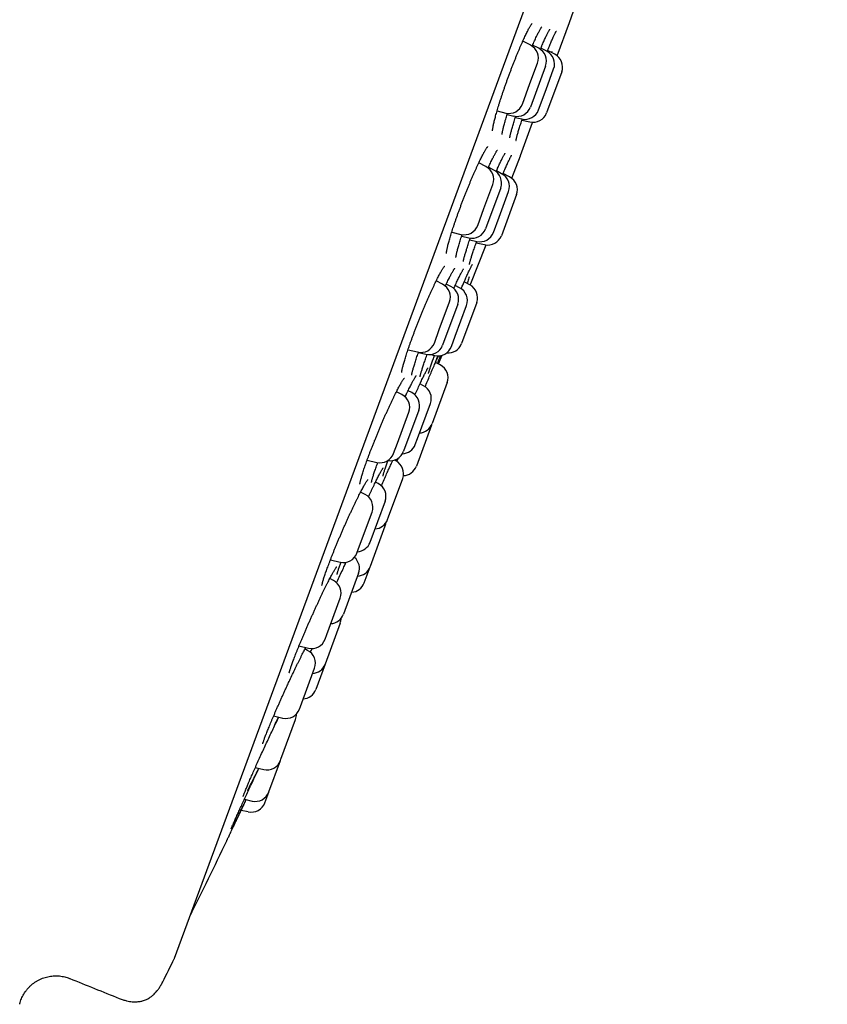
# Model space of a CAD drawing. Header units: millimetres. Extents: x 8 to 806, y 12 to 1720.
# Tile 128 of 130: x 777 to 805, y 1533 to 1567. Entities that reach past the tile are written whole.
import ezdxf

# ---------------------------------------------------------------- set-up
doc = ezdxf.new("R2010")
doc.units = ezdxf.units.MM

msp = doc.modelspace()

# ---------------------------------------------------------------- linework, layer by layer
at = {"color": 7, "linetype": 'Continuous', "lineweight": 30}
for p, q in [((782.436, 1534.474), (805.244, 1596.302)), ((796.234, 1567.148), (796.519, 1567.943)), ((795.804, 1565.984), (796.232, 1567.144)), ((794.879, 1566.348), (794.602, 1566.49)), ((795.16, 1566.244), (794.948, 1566.353)), ((795.442, 1566.14), (795.235, 1566.247)), ((795.723, 1566.036), (795.47, 1566.166)), ((795.619, 1566.135), (795.606, 1566.097)), ((794.855, 1565.014), (795.119, 1565.73)), ((795.4, 1565.626), (794.872, 1564.193)), ((795.418, 1564.806), (795.682, 1565.523)), ((795.963, 1565.419), (795.435, 1563.986)), ((794.59, 1564.297), (794.855, 1565.014)), ((795.153, 1564.09), (795.418, 1564.806)), ((793.703, 1564.055), (794.007, 1563.984)), ((794.055, 1563.935), (794.288, 1563.88)), ((794.343, 1563.829), (794.57, 1563.776)), ((794.519, 1562.499), (794.947, 1563.659)), ((794.574, 1563.737), (794.851, 1563.672)), ((793.316, 1562.112), (793.064, 1562.242)), ((794.217, 1561.705), (794.518, 1562.495)), ((793.592, 1561.992), (793.402, 1562.089)), ((793.865, 1561.866), (793.682, 1561.961)), ((793.902, 1561.841), (793.92, 1561.884)), ((794.143, 1561.753), (793.914, 1561.87)), ((793.246, 1560.654), (793.556, 1561.494)), ((793.832, 1561.374), (793.303, 1559.941)), ((793.773, 1560.347), (794.105, 1561.249)), ((794.383, 1561.135), (793.854, 1559.702)), ((793.028, 1560.061), (793.246, 1560.654)), ((793.577, 1559.816), (793.773, 1560.347)), ((792.121, 1559.824), (792.444, 1559.748)), ((792.468, 1559.687), (792.719, 1559.627)), ((792.749, 1559.56), (792.993, 1559.502)), ((792.978, 1559.457), (793.271, 1559.388)), ((792.767, 1557.978), (793.319, 1559.38)), ((791.801, 1558.005), (791.577, 1558.12)), ((792.528, 1558.027), (792.547, 1558.072)), ((792.753, 1557.985), (792.554, 1558.088)), ((792.091, 1557.925), (791.93, 1558.008)), ((792.396, 1557.884), (792.241, 1557.964)), ((791.687, 1556.426), (792.041, 1557.387)), ((792.993, 1557.368), (792.465, 1555.935)), ((792.332, 1557.308), (791.803, 1555.875)), ((792.24, 1556.192), (792.636, 1557.266)), ((791.513, 1555.954), (791.687, 1556.426)), ((792.108, 1555.834), (792.24, 1556.192)), ((790.593, 1555.72), (790.929, 1555.641)), ((790.957, 1555.623), (791.219, 1555.561)), ((791.392, 1555.551), (791.524, 1555.52)), ((791.657, 1555.223), (791.782, 1555.527)), ((791.722, 1555.189), (791.554, 1555.276)), ((790.725, 1554.222), (790.595, 1554.289)), ((791.134, 1554.464), (791.011, 1554.528)), ((791.962, 1554.572), (791.433, 1553.139)), ((790.38, 1554.151), (790.188, 1554.25)), ((790.966, 1553.605), (790.437, 1552.172)), ((790.923, 1552.624), (791.375, 1553.847)), ((790.223, 1552.459), (790.62, 1553.534)), ((791.413, 1553.084), (790.885, 1551.651)), ((791.413, 1553.084), (791.422, 1553.112)), ((790.846, 1552.414), (790.923, 1552.624)), ((790.091, 1552.101), (790.223, 1552.459)), ((789.166, 1551.868), (789.507, 1551.787)), ((790.166, 1551.84), (790.115, 1551.867)), ((790.175, 1551.892), (790.156, 1551.845)), ((790.206, 1551.813), (790.259, 1551.94)), ((789.921, 1551.551), (789.946, 1551.605)), ((789.913, 1549.886), (790.407, 1551.222)), ((789.553, 1551.045), (789.455, 1551.095)), ((789.095, 1550.668), (788.936, 1550.75)), ((789.793, 1550.427), (789.265, 1548.994)), ((788.901, 1548.874), (789.335, 1550.051)), ((789.878, 1549.79), (789.913, 1549.886)), ((789.279, 1548.164), (789.798, 1549.573)), ((788.806, 1548.618), (788.901, 1548.874)), ((788.72, 1548.465), (788.724, 1548.475)), ((787.883, 1548.384), (788.223, 1548.304)), ((789.062, 1547.577), (789.27, 1548.14)), ((789.27, 1548.14), (789.279, 1548.164)), ((787.986, 1547.662), (787.861, 1547.726)), ((788.866, 1547.914), (788.338, 1546.481)), ((787.759, 1545.779), (788.226, 1547.044)), ((788.225, 1546.175), (787.696, 1544.742)), ((787.697, 1545.611), (787.759, 1545.779)), ((786.783, 1545.375), (787.113, 1545.297)), ((787.086, 1545.223), (786.993, 1545.271)), ((787.696, 1544.742), (787.368, 1543.853)), ((786.833, 1543.268), (787.326, 1544.605)), ((786.797, 1543.172), (786.833, 1543.268)), ((785.899, 1542.933), (786.214, 1542.859)), ((786.15, 1541.418), (786.663, 1542.808)), ((785.733, 1540.286), (786.135, 1541.375)), ((786.135, 1541.375), (786.15, 1541.418)), ((785.257, 1541.131), (785.551, 1541.062)), ((785.592, 1539.904), (785.729, 1540.275)), ((785.729, 1540.275), (785.733, 1540.286)), ((784.876, 1540.024), (785.145, 1539.961)), ((784.71, 1539.661), (784.759, 1539.649)), ((784.768, 1539.647), (785.008, 1539.591))]:
    msp.add_line(p, q, dxfattribs=at)
at = {"color": 7, "linetype": 'Continuous', "lineweight": 30, "flags": 128}
msp.add_lwpolyline([(789.798, 1549.573), (789.817, 1549.636), (789.825, 1549.686)], dxfattribs=at)
at = {"color": 7, "linetype": 'Continuous', "lineweight": 30}
for centre, radius, start, end in [((795.763, 1567.317), 0.5, 339.7512, 340.2248), ((794.65, 1565.903), 0.5, 339.7512, 62.7512), ((794.931, 1565.799), 0.5, 339.7512, 62.7512), ((795.213, 1565.696), 0.5, 339.7512, 62.7512), ((795.494, 1565.592), 0.5, 339.7512, 62.7512), ((794.121, 1564.47), 0.5, 256.7512, 339.7512), ((794.403, 1564.367), 0.5, 256.7512, 339.7512), ((794.684, 1564.263), 0.5, 256.7512, 339.7512), ((794.966, 1564.159), 0.5, 256.7512, 339.7512), ((794.05, 1562.672), 0.5, 339.2777, 339.7512), ((793.087, 1561.667), 0.5, 339.7512, 62.7512), ((793.363, 1561.547), 0.5, 339.7512, 62.7512), ((793.636, 1561.422), 0.5, 339.7512, 62.7512), ((793.914, 1561.308), 0.5, 339.7512, 62.7512), ((792.559, 1560.235), 0.5, 256.7512, 339.7512), ((792.834, 1560.114), 0.5, 256.7512, 339.7512), ((793.108, 1559.989), 0.5, 256.7512, 339.7512), ((793.385, 1559.875), 0.5, 256.7512, 339.7512), ((791.572, 1557.56), 0.5, 339.7512, 62.7512), ((791.863, 1557.481), 0.5, 339.7512, 62.7512), ((792.167, 1557.439), 0.5, 339.7512, 62.7512), ((792.524, 1557.541), 0.5, 339.7512, 62.7512), ((791.044, 1556.127), 0.5, 256.7512, 339.7512), ((791.334, 1556.048), 0.5, 256.7512, 339.7512), ((791.639, 1556.007), 0.5, 256.7512, 339.7512), ((791.996, 1556.108), 0.5, 264.0578, 339.7512), ((791.493, 1554.745), 0.5, 339.7512, 62.7512), ((790.906, 1554.02), 0.5, 339.7512, 62.7512), ((790.151, 1553.707), 0.5, 339.7512, 62.7512), ((790.497, 1553.778), 0.5, 339.7512, 62.7512), ((790.964, 1553.312), 0.5, 273.3294, 339.7512), ((790.377, 1552.587), 0.5, 272.2345, 339.7512), ((789.622, 1552.274), 0.5, 256.7512, 339.7512), ((789.968, 1552.345), 0.5, 260.9101, 339.7512), ((789.938, 1551.396), 0.5, 339.7512, 62.7512), ((790.415, 1551.824), 0.5, 271.9521, 339.7512), ((789.324, 1550.6), 0.5, 339.7512, 62.7512), ((788.866, 1550.224), 0.5, 339.7512, 62.7512), ((789.409, 1549.963), 0.5, 273.3294, 339.7512), ((788.796, 1549.167), 0.5, 273.3294, 339.7512), ((788.337, 1548.791), 0.5, 256.7512, 339.7512), ((788.397, 1548.087), 0.5, 339.7512, 49.5426), ((788.8, 1548.313), 0.5, 273.3294, 339.7512), ((787.757, 1547.217), 0.5, 339.7512, 62.7512), ((788.593, 1547.75), 0.5, 273.3294, 339.7512), ((787.869, 1546.654), 0.5, 273.3294, 339.7512), ((787.756, 1546.348), 0.5, 339.7512, 358.8009), ((787.228, 1545.784), 0.5, 256.7512, 339.7512), ((786.857, 1544.778), 0.5, 339.7512, 62.7512), ((787.227, 1544.915), 0.5, 273.3294, 339.7512), ((786.899, 1544.026), 0.5, 273.3294, 339.7512), ((786.328, 1543.345), 0.5, 256.7512, 339.7512), ((786.194, 1542.981), 0.5, 339.7512, 2.5849), ((785.665, 1541.548), 0.5, 256.7512, 339.7512), ((785.259, 1540.448), 0.5, 256.7512, 339.7512), ((785.123, 1540.077), 0.5, 256.7512, 339.7512), ((513.926, 1668.647), 300, 333.74462, 334.30491), ((514.084, 1668.589), 300, 333.26848, 333.44128), ((782.249, 1534.544), 0.2, 333.4413, 339.7512), ((916.836, 1875.367), 368.446, 247.99344, 248.28357)]:
    msp.add_arc(centre, radius, start, end, dxfattribs=at)
for points, knots in [([(793.549, 1563.365), (793.549, 1563.365), (793.549, 1563.364), (793.548, 1563.368), (793.549, 1563.377), (793.55, 1563.395), (793.552, 1563.419), (793.556, 1563.452), (793.563, 1563.493), (793.572, 1563.541), (793.584, 1563.597), (793.598, 1563.66), (793.614, 1563.729), (793.634, 1563.804), (793.655, 1563.885), (793.679, 1563.971), (793.705, 1564.061), (793.733, 1564.154), (793.762, 1564.252), (793.794, 1564.352), (793.827, 1564.457), (793.863, 1564.565), (793.9, 1564.676), (793.939, 1564.79), (793.979, 1564.906), (794.02, 1565.023), (794.062, 1565.141), (794.105, 1565.259), (794.149, 1565.376), (794.192, 1565.491), (794.235, 1565.605), (794.279, 1565.716), (794.322, 1565.826), (794.366, 1565.935), (794.409, 1566.041), (794.453, 1566.146), (794.495, 1566.247), (794.538, 1566.345), (794.579, 1566.439), (794.619, 1566.529), (794.658, 1566.613), (794.695, 1566.692), (794.73, 1566.765), (794.758, 1566.82), (794.779, 1566.861), (794.799, 1566.9), (794.823, 1566.945), (794.849, 1566.991), (794.873, 1567.031), (794.894, 1567.063), (794.91, 1567.087), (794.922, 1567.103), (794.929, 1567.112), (794.933, 1567.115), (794.932, 1567.114), (794.932, 1567.114)], [0, 0, 0, 0, 0.000654, 0.012759, 0.026044, 0.040955, 0.05736, 0.07506, 0.093809, 0.113362, 0.133509, 0.154079, 0.174935, 0.195971, 0.217101, 0.238251, 0.259356, 0.280378, 0.301246, 0.322054, 0.34312, 0.364409, 0.385882, 0.407492, 0.42919, 0.450924, 0.472622, 0.494233, 0.51571, 0.537015, 0.558118, 0.579, 0.599983, 0.621151, 0.642463, 0.663892, 0.685404, 0.706962, 0.728518, 0.750021, 0.771428, 0.792697, 0.813785, 0.834649, 0.844167, 0.855173, 0.875511, 0.895742, 0.915764, 0.935418, 0.954471, 0.970454, 0.985023, 0.998027, 1, 1, 1, 1]), ([(794.931, 1566.314), (794.939, 1566.334), (794.961, 1566.384), (794.994, 1566.459), (795.031, 1566.541), (795.065, 1566.616), (795.094, 1566.676), (795.115, 1566.721), (795.136, 1566.763), (795.16, 1566.81), (795.186, 1566.86), (795.21, 1566.902), (795.23, 1566.938), (795.247, 1566.965), (795.26, 1566.983), (795.268, 1566.995), (795.272, 1567), (795.272, 1566.999), (795.272, 1566.999)], [0, 0, 0, 0, 0.049432, 0.128018, 0.206157, 0.283707, 0.360531, 0.403498, 0.443844, 0.518835, 0.593574, 0.667766, 0.740891, 0.812171, 0.872795, 0.928221, 0.977518, 1, 1, 1, 1]), ([(795.218, 1566.207), (795.22, 1566.211), (795.233, 1566.243), (795.249, 1566.28), (795.269, 1566.327), (795.29, 1566.376), (795.319, 1566.443), (795.352, 1566.518), (795.384, 1566.588), (795.414, 1566.652), (795.442, 1566.71), (795.467, 1566.762), (795.49, 1566.807), (795.511, 1566.845), (795.527, 1566.874), (795.54, 1566.895), (795.548, 1566.907), (795.553, 1566.913), (795.553, 1566.913), (795.553, 1566.913)], [0, 0, 0, 0, 0.008512, 0.080054, 0.09537, 0.135186, 0.210457, 0.285926, 0.361675, 0.437585, 0.51343, 0.588925, 0.663696, 0.737215, 0.808721, 0.8692, 0.924174, 0.972503, 1, 1, 1, 1]), ([(795.478, 1566.186), (795.485, 1566.201), (795.503, 1566.246), (795.532, 1566.316), (795.565, 1566.395), (795.597, 1566.469), (795.627, 1566.537), (795.655, 1566.6), (795.681, 1566.657), (795.705, 1566.708), (795.726, 1566.751), (795.744, 1566.788), (795.759, 1566.815), (795.769, 1566.833), (795.775, 1566.844), (795.779, 1566.848), (795.778, 1566.848), (795.778, 1566.847)], [0, 0, 0, 0, 0.041388, 0.119774, 0.198406, 0.277402, 0.356663, 0.436051, 0.515295, 0.594103, 0.672076, 0.748639, 0.822932, 0.884746, 0.939936, 0.987217, 1, 1, 1, 1]), ([(795.455, 1566.128), (795.456, 1566.131), (795.464, 1566.151), (795.472, 1566.17), (795.478, 1566.186)], [0, 0, 0, 0, 0.134853, 1, 1, 1, 1]), ([(793.882, 1563.231), (793.882, 1563.232), (793.882, 1563.232), (793.882, 1563.24), (793.883, 1563.255), (793.886, 1563.278), (793.891, 1563.308), (793.898, 1563.347), (793.908, 1563.393), (793.92, 1563.447), (793.935, 1563.507), (793.952, 1563.574), (793.971, 1563.648), (793.993, 1563.727), (794.018, 1563.81), (794.042, 1563.893), (794.06, 1563.949), (794.067, 1563.974)], [0, 0, 0, 0, 0.034223, 0.081145, 0.134506, 0.193859, 0.258415, 0.327146, 0.399038, 0.473227, 0.549028, 0.62591, 0.703463, 0.781364, 0.859338, 0.937145, 1, 1, 1, 1]), ([(794.152, 1563.116), (794.152, 1563.116), (794.152, 1563.116), (794.152, 1563.121), (794.153, 1563.132), (794.156, 1563.151), (794.161, 1563.178), (794.168, 1563.212), (794.177, 1563.255), (794.19, 1563.305), (794.204, 1563.361), (794.221, 1563.424), (794.241, 1563.494), (794.262, 1563.568), (794.286, 1563.648), (794.312, 1563.732), (794.336, 1563.807), (794.351, 1563.854), (794.356, 1563.871)], [0, 0, 0, 0, 0.014711, 0.058485, 0.108959, 0.165947, 0.228608, 0.295725, 0.366047, 0.43851, 0.512299, 0.586823, 0.661663, 0.736475, 0.810783, 0.885438, 0.961098, 1, 1, 1, 1]), ([(794.366, 1563.02), (794.366, 1563.02), (794.366, 1563.02), (794.367, 1563.026), (794.369, 1563.038), (794.373, 1563.058), (794.379, 1563.086), (794.387, 1563.122), (794.399, 1563.165), (794.412, 1563.216), (794.429, 1563.273), (794.447, 1563.337), (794.468, 1563.406), (794.492, 1563.481), (794.517, 1563.56), (794.544, 1563.646), (794.568, 1563.718), (794.583, 1563.762), (794.587, 1563.776)], [0, 0, 0, 0, 0.0212095, 0.0652361, 0.1165465, 0.1746957, 0.2385092, 0.3065074, 0.377322, 0.4498877, 0.5234454, 0.5974742, 0.6715949, 0.745582, 0.8190378, 0.8935302, 0.968902, 1, 1, 1, 1]), ([(791.937, 1559.081), (791.937, 1559.081), (791.937, 1559.08), (791.936, 1559.084), (791.937, 1559.093), (791.938, 1559.11), (791.941, 1559.134), (791.946, 1559.166), (791.953, 1559.206), (791.963, 1559.254), (791.975, 1559.31), (791.99, 1559.372), (792.008, 1559.441), (792.028, 1559.515), (792.051, 1559.595), (792.076, 1559.68), (792.103, 1559.77), (792.133, 1559.863), (792.164, 1559.96), (792.197, 1560.06), (792.232, 1560.163), (792.269, 1560.271), (792.308, 1560.381), (792.348, 1560.494), (792.39, 1560.609), (792.433, 1560.726), (792.477, 1560.843), (792.522, 1560.96), (792.567, 1561.077), (792.613, 1561.192), (792.658, 1561.305), (792.703, 1561.416), (792.748, 1561.526), (792.793, 1561.633), (792.838, 1561.739), (792.883, 1561.843), (792.927, 1561.944), (792.971, 1562.041), (793.013, 1562.135), (793.055, 1562.224), (793.095, 1562.309), (793.133, 1562.387), (793.17, 1562.46), (793.202, 1562.523), (793.228, 1562.571), (793.252, 1562.615), (793.276, 1562.658), (793.302, 1562.702), (793.325, 1562.739), (793.345, 1562.768), (793.36, 1562.789), (793.37, 1562.802), (793.377, 1562.81), (793.378, 1562.81), (793.378, 1562.811)], [0, 0, 0, 0, 0.000116, 0.012065, 0.025228, 0.040022, 0.056325, 0.07394, 0.092618, 0.112117, 0.132223, 0.152767, 0.173611, 0.194649, 0.215792, 0.236971, 0.258114, 0.279182, 0.300142, 0.320958, 0.341938, 0.363152, 0.384564, 0.40613, 0.427803, 0.44953, 0.471249, 0.492898, 0.51443, 0.535804, 0.556986, 0.577952, 0.598847, 0.619962, 0.641228, 0.66262, 0.684108, 0.705655, 0.727219, 0.748744, 0.770187, 0.791503, 0.812648, 0.83358, 0.850742, 0.861749, 0.882033, 0.902187, 0.922095, 0.941575, 0.95846, 0.974131, 0.988332, 1, 1, 1, 1]), ([(793.391, 1562.064), (793.392, 1562.066), (793.406, 1562.098), (793.433, 1562.157), (793.471, 1562.238), (793.507, 1562.312), (793.539, 1562.377), (793.564, 1562.427), (793.587, 1562.473), (793.611, 1562.518), (793.637, 1562.564), (793.66, 1562.604), (793.679, 1562.637), (793.695, 1562.661), (793.707, 1562.677), (793.713, 1562.685), (793.716, 1562.689), (793.716, 1562.688), (793.715, 1562.688)], [0, 0, 0, 0, 0.005949, 0.088688, 0.170987, 0.25269, 0.333645, 0.400023, 0.442463, 0.521161, 0.599519, 0.677167, 0.753484, 0.827545, 0.889408, 0.94534, 0.994593, 1, 1, 1, 1]), ([(793.672, 1561.938), (793.674, 1561.944), (793.685, 1561.97), (793.703, 1562.009), (793.73, 1562.069), (793.76, 1562.135), (793.793, 1562.208), (793.825, 1562.276), (793.856, 1562.338), (793.884, 1562.394), (793.909, 1562.444), (793.932, 1562.487), (793.952, 1562.522), (793.968, 1562.549), (793.979, 1562.567), (793.986, 1562.577), (793.99, 1562.582), (793.989, 1562.581), (793.989, 1562.581)], [0, 0, 0, 0, 0.01456, 0.069788, 0.111673, 0.190831, 0.270188, 0.349826, 0.429614, 0.509289, 0.588543, 0.666949, 0.743901, 0.81851, 0.880696, 0.936621, 0.985248, 1, 1, 1, 1]), ([(793.92, 1561.884), (793.927, 1561.899), (793.945, 1561.942), (793.975, 1562.01), (794.008, 1562.087), (794.04, 1562.158), (794.07, 1562.224), (794.098, 1562.284), (794.123, 1562.338), (794.146, 1562.385), (794.167, 1562.426), (794.184, 1562.458), (794.196, 1562.481), (794.205, 1562.496), (794.211, 1562.505), (794.212, 1562.506), (794.212, 1562.507)], [0, 0, 0, 0, 0.042652, 0.123414, 0.204423, 0.285794, 0.367423, 0.449146, 0.530676, 0.611684, 0.691709, 0.770069, 0.837772, 0.899868, 0.95449, 1, 1, 1, 1]), ([(792.267, 1558.939), (792.267, 1558.939), (792.267, 1558.94), (792.267, 1558.949), (792.269, 1558.964), (792.272, 1558.987), (792.278, 1559.019), (792.286, 1559.057), (792.297, 1559.104), (792.31, 1559.158), (792.326, 1559.219), (792.345, 1559.287), (792.366, 1559.36), (792.389, 1559.439), (792.415, 1559.523), (792.443, 1559.612), (792.467, 1559.685), (792.482, 1559.729), (792.486, 1559.741)], [0, 0, 0, 0, 0.0350455, 0.0812292, 0.1323402, 0.1892345, 0.2510133, 0.3166909, 0.3853102, 0.4560675, 0.5283309, 0.6016131, 0.6755353, 0.7497979, 0.8241483, 0.8983527, 0.9722774, 1, 1, 1, 1]), ([(792.529, 1558.802), (792.529, 1558.801), (792.529, 1558.801), (792.529, 1558.805), (792.53, 1558.814), (792.533, 1558.831), (792.537, 1558.856), (792.544, 1558.889), (792.554, 1558.929), (792.567, 1558.977), (792.582, 1559.032), (792.599, 1559.093), (792.62, 1559.161), (792.642, 1559.234), (792.667, 1559.312), (792.694, 1559.395), (792.723, 1559.483), (792.748, 1559.558), (792.764, 1559.604), (792.769, 1559.619)], [0, 0, 0, 0, 0.0051322, 0.0450684, 0.0913856, 0.144063, 0.2024151, 0.2653182, 0.3315511, 0.4000443, 0.469968, 0.5407161, 0.6118572, 0.6830602, 0.7540714, 0.8247198, 0.8960827, 0.9683123, 1, 1, 1, 1]), ([(792.739, 1558.695), (792.739, 1558.695), (792.739, 1558.694), (792.739, 1558.697), (792.741, 1558.706), (792.744, 1558.722), (792.749, 1558.746), (792.757, 1558.777), (792.768, 1558.816), (792.782, 1558.863), (792.798, 1558.917), (792.816, 1558.977), (792.837, 1559.043), (792.861, 1559.115), (792.886, 1559.191), (792.914, 1559.273), (792.944, 1559.36), (792.971, 1559.436), (792.988, 1559.484), (792.993, 1559.5)], [0, 0, 0, 0, 0.001506, 0.039975, 0.085455, 0.137938, 0.196583, 0.260016, 0.326803, 0.395757, 0.466007, 0.536951, 0.608176, 0.679348, 0.750281, 0.820768, 0.892206, 0.964457, 1, 1, 1, 1]), ([(790.375, 1554.925), (790.375, 1554.925), (790.375, 1554.925), (790.375, 1554.931), (790.376, 1554.944), (790.378, 1554.965), (790.383, 1554.993), (790.39, 1555.03), (790.399, 1555.074), (790.412, 1555.125), (790.427, 1555.184), (790.444, 1555.249), (790.465, 1555.321), (790.488, 1555.398), (790.514, 1555.48), (790.542, 1555.567), (790.572, 1555.658), (790.604, 1555.753), (790.637, 1555.851), (790.673, 1555.952), (790.711, 1556.057), (790.751, 1556.165), (790.792, 1556.276), (790.835, 1556.389), (790.879, 1556.504), (790.925, 1556.621), (790.971, 1556.738), (791.018, 1556.854), (791.065, 1556.97), (791.112, 1557.084), (791.159, 1557.195), (791.205, 1557.305), (791.252, 1557.413), (791.298, 1557.519), (791.344, 1557.623), (791.39, 1557.725), (791.436, 1557.823), (791.48, 1557.919), (791.523, 1558.01), (791.565, 1558.096), (791.606, 1558.177), (791.644, 1558.253), (791.68, 1558.323), (791.709, 1558.376), (791.731, 1558.417), (791.752, 1558.454), (791.776, 1558.496), (791.802, 1558.538), (791.825, 1558.574), (791.844, 1558.601), (791.858, 1558.62), (791.868, 1558.632), (791.873, 1558.638), (791.874, 1558.638), (791.874, 1558.638)], [0, 0, 0, 0, 0.0064364, 0.019119, 0.0330574, 0.0486193, 0.0656104, 0.0837929, 0.10291, 0.1227305, 0.1430638, 0.1637592, 0.1846977, 0.2057845, 0.2269431, 0.2481023, 0.2692071, 0.2902231, 0.3111017, 0.3318706, 0.3528939, 0.3741389, 0.3955681, 0.4171376, 0.4387984, 0.4604982, 0.48217, 0.5037589, 0.5252188, 0.5465105, 0.5676032, 0.5884766, 0.6094079, 0.6305421, 0.6518201, 0.6732154, 0.6946957, 0.7162234, 0.7377508, 0.7592268, 0.7806073, 0.8018483, 0.8229056, 0.843734, 0.8548536, 0.8658458, 0.8860822, 0.9061778, 0.9260062, 0.9453758, 0.9620312, 0.9773977, 0.9912261, 1, 1, 1, 1]), ([(791.897, 1557.936), (791.901, 1557.947), (791.92, 1557.988), (791.951, 1558.053), (791.99, 1558.132), (792.026, 1558.206), (792.058, 1558.269), (792.082, 1558.317), (792.106, 1558.361), (792.129, 1558.405), (792.155, 1558.45), (792.178, 1558.489), (792.197, 1558.52), (792.212, 1558.543), (792.223, 1558.557), (792.229, 1558.565), (792.23, 1558.566), (792.23, 1558.566)], [0, 0, 0, 0, 0.029064, 0.111098, 0.192694, 0.2737, 0.353963, 0.417791, 0.459871, 0.537888, 0.61555, 0.692468, 0.767992, 0.841136, 0.901598, 0.95584, 1, 1, 1, 1]), ([(792.191, 1557.853), (792.198, 1557.868), (792.218, 1557.912), (792.238, 1557.957), (792.259, 1558.002), (792.279, 1558.047), (792.31, 1558.112), (792.344, 1558.183), (792.376, 1558.25), (792.406, 1558.311), (792.434, 1558.366), (792.459, 1558.415), (792.482, 1558.457), (792.501, 1558.491), (792.517, 1558.517), (792.528, 1558.534), (792.534, 1558.543), (792.537, 1558.547), (792.537, 1558.547), (792.536, 1558.547)], [0, 0, 0, 0, 0.039001, 0.110642, 0.122162, 0.162033, 0.237405, 0.312972, 0.388814, 0.464807, 0.540708, 0.61622, 0.690934, 0.764258, 0.835311, 0.894146, 0.946668, 0.991872, 1, 1, 1, 1]), ([(792.567, 1558.117), (792.579, 1558.144), (792.603, 1558.198), (792.636, 1558.273), (792.668, 1558.344), (792.698, 1558.41), (792.726, 1558.47), (792.752, 1558.524), (792.775, 1558.571), (792.795, 1558.612), (792.812, 1558.644), (792.825, 1558.667), (792.834, 1558.683), (792.839, 1558.691), (792.841, 1558.695), (792.841, 1558.694), (792.841, 1558.694)], [0, 0, 0, 0, 0.083208, 0.167404, 0.252001, 0.336897, 0.421945, 0.506865, 0.591336, 0.674916, 0.756942, 0.828266, 0.893783, 0.951204, 0.999093, 1, 1, 1, 1]), ([(792.547, 1558.072), (792.554, 1558.087), (792.561, 1558.102), (792.567, 1558.117), (792.567, 1558.117)], [0, 0, 0, 0, 0.984043, 1, 1, 1, 1]), ([(792.735, 1558.262), (792.718, 1558.212), (792.693, 1558.142), (792.662, 1558.061), (792.653, 1558.037)], [0, 0, 0, 0, 0.710165, 1, 1, 1, 1]), ([(792.451, 1557.849), (792.459, 1557.867), (792.487, 1557.932), (792.512, 1557.991), (792.53, 1558.032)], [0, 0, 0, 0, 0.284143, 1, 1, 1, 1]), ([(790.723, 1554.83), (790.723, 1554.83), (790.723, 1554.829), (790.723, 1554.834), (790.724, 1554.843), (790.727, 1554.861), (790.731, 1554.886), (790.738, 1554.919), (790.748, 1554.96), (790.761, 1555.008), (790.776, 1555.063), (790.794, 1555.126), (790.815, 1555.194), (790.838, 1555.269), (790.864, 1555.349), (790.892, 1555.433), (790.922, 1555.523), (790.946, 1555.591), (790.959, 1555.63), (790.962, 1555.636)], [0, 0, 0, 0, 0.005652, 0.046718, 0.093948, 0.146092, 0.203896, 0.266345, 0.332414, 0.401167, 0.471849, 0.543878, 0.616809, 0.690296, 0.764063, 0.837862, 0.911489, 0.984817, 1, 1, 1, 1]), ([(791.017, 1554.776), (791.017, 1554.777), (791.017, 1554.778), (791.018, 1554.787), (791.021, 1554.803), (791.026, 1554.826), (791.034, 1554.857), (791.044, 1554.896), (791.057, 1554.942), (791.073, 1554.996), (791.092, 1555.056), (791.113, 1555.122), (791.137, 1555.193), (791.163, 1555.27), (791.191, 1555.352), (791.221, 1555.438), (791.246, 1555.506), (791.26, 1555.546), (791.263, 1555.554)], [0, 0, 0, 0, 0.038808, 0.085013, 0.13802, 0.197163, 0.261247, 0.328945, 0.399089, 0.470781, 0.543371, 0.616399, 0.689522, 0.76247, 0.834863, 0.907628, 0.981312, 1, 1, 1, 1]), ([(791.309, 1554.884), (791.309, 1554.884), (791.309, 1554.885), (791.311, 1554.894), (791.314, 1554.909), (791.32, 1554.931), (791.329, 1554.962), (791.34, 1555), (791.355, 1555.045), (791.372, 1555.098), (791.392, 1555.156), (791.414, 1555.221), (791.439, 1555.291), (791.457, 1555.342), (791.466, 1555.367)], [0, 0, 0, 0, 0.047118, 0.106968, 0.176846, 0.255528, 0.340956, 0.431002, 0.52396, 0.61862, 0.714168, 0.810059, 0.905843, 1, 1, 1, 1]), ([(791.397, 1554.913), (791.426, 1554.981), (791.482, 1555.111), (791.557, 1555.284), (791.616, 1555.417), (791.647, 1555.486), (791.658, 1555.511)], [0, 0, 0, 0, 0.294377, 0.569878, 0.846244, 1, 1, 1, 1]), ([(791.464, 1555.361), (791.474, 1555.39), (791.491, 1555.439), (791.513, 1555.496), (791.522, 1555.52)], [0, 0, 0, 0, 0.576764, 1, 1, 1, 1]), ([(791.638, 1555.511), (791.635, 1555.503), (791.608, 1555.44), (791.582, 1555.381), (791.561, 1555.336), (791.561, 1555.335)], [0, 0, 0, 0, 0.119192, 0.979038, 1, 1, 1, 1]), ([(791.723, 1555.516), (791.708, 1555.477), (791.677, 1555.395), (791.638, 1555.295), (791.618, 1555.243)], [0, 0, 0, 0, 0.4720646, 1, 1, 1, 1]), ([(791.007, 1554.518), (791.013, 1554.532), (791.033, 1554.574), (791.063, 1554.639), (791.097, 1554.711), (791.13, 1554.778), (791.16, 1554.84), (791.188, 1554.896), (791.214, 1554.946), (791.236, 1554.989), (791.256, 1555.025), (791.272, 1555.052), (791.283, 1555.07), (791.29, 1555.081), (791.294, 1555.086), (791.293, 1555.085), (791.293, 1555.085)], [0, 0, 0, 0, 0.04463, 0.129083, 0.213779, 0.298823, 0.384093, 0.469369, 0.554332, 0.638576, 0.721508, 0.80223, 0.869956, 0.930605, 0.982576, 1, 1, 1, 1]), ([(788.91, 1551.022), (788.91, 1551.022), (788.91, 1551.021), (788.91, 1551.026), (788.911, 1551.036), (788.914, 1551.054), (788.918, 1551.079), (788.925, 1551.112), (788.935, 1551.153), (788.947, 1551.201), (788.962, 1551.257), (788.981, 1551.32), (789.002, 1551.388), (789.025, 1551.463), (789.052, 1551.543), (789.08, 1551.628), (789.111, 1551.717), (789.144, 1551.81), (789.179, 1551.906), (789.216, 1552.005), (789.255, 1552.108), (789.295, 1552.214), (789.338, 1552.323), (789.382, 1552.435), (789.428, 1552.549), (789.475, 1552.665), (789.522, 1552.781), (789.571, 1552.897), (789.619, 1553.012), (789.668, 1553.127), (789.716, 1553.239), (789.764, 1553.349), (789.812, 1553.457), (789.86, 1553.563), (789.908, 1553.668), (789.955, 1553.77), (790.002, 1553.87), (790.048, 1553.966), (790.092, 1554.058), (790.136, 1554.147), (790.177, 1554.23), (790.217, 1554.308), (790.255, 1554.38), (790.29, 1554.445), (790.318, 1554.496), (790.344, 1554.541), (790.368, 1554.583), (790.394, 1554.625), (790.417, 1554.661), (790.436, 1554.688), (790.45, 1554.707), (790.459, 1554.719), (790.465, 1554.725), (790.465, 1554.725), (790.465, 1554.725)], [0, 0, 0, 0, 0.001963, 0.013927, 0.027564, 0.042483, 0.058967, 0.07675, 0.095562, 0.115153, 0.135312, 0.155876, 0.176717, 0.197734, 0.218845, 0.239982, 0.261079, 0.282098, 0.303008, 0.323739, 0.344603, 0.365702, 0.387002, 0.408462, 0.430036, 0.451673, 0.473316, 0.4949, 0.516377, 0.537705, 0.558848, 0.579783, 0.600602, 0.621619, 0.64279, 0.66409, 0.685492, 0.706959, 0.728453, 0.749918, 0.771311, 0.792588, 0.813707, 0.834624, 0.855213, 0.866183, 0.886412, 0.906508, 0.926347, 0.945738, 0.962404, 0.977748, 0.991497, 1, 1, 1, 1]), ([(790.49, 1554.068), (790.502, 1554.093), (790.528, 1554.148), (790.567, 1554.23), (790.607, 1554.314), (790.645, 1554.392), (790.682, 1554.464), (790.711, 1554.522), (790.734, 1554.566), (790.756, 1554.606), (790.779, 1554.65), (790.805, 1554.696), (790.828, 1554.735), (790.847, 1554.767), (790.863, 1554.79), (790.873, 1554.805), (790.88, 1554.814), (790.881, 1554.815), (790.881, 1554.815)], [0, 0, 0, 0, 0.0586606, 0.132848, 0.2067705, 0.2802914, 0.3532791, 0.4256047, 0.4697633, 0.5076979, 0.5782098, 0.6484589, 0.7181234, 0.7866382, 0.8531295, 0.9082509, 0.9575853, 1, 1, 1, 1]), ([(791.191, 1554.428), (791.205, 1554.459), (791.247, 1554.56), (791.316, 1554.724), (791.37, 1554.85), (791.397, 1554.913)], [0, 0, 0, 0, 0.183776, 0.591887, 1, 1, 1, 1]), ([(790.836, 1554.14), (790.843, 1554.157), (790.866, 1554.208), (790.902, 1554.289), (790.945, 1554.383), (790.979, 1554.459), (790.999, 1554.502), (791.007, 1554.518)], [0, 0, 0, 0, 0.126957, 0.373557, 0.618938, 0.862874, 1, 1, 1, 1]), ([(789.719, 1551.314), (789.719, 1551.314), (789.719, 1551.314), (789.72, 1551.32), (789.723, 1551.332), (789.728, 1551.352), (789.735, 1551.38), (789.745, 1551.415), (789.759, 1551.458), (789.775, 1551.508), (789.794, 1551.564), (789.816, 1551.627), (789.84, 1551.696), (789.867, 1551.77), (789.886, 1551.822), (789.896, 1551.85), (789.896, 1551.851)], [0, 0, 0, 0, 0.025869, 0.078965, 0.141104, 0.211726, 0.289353, 0.372148, 0.458432, 0.546917, 0.636685, 0.727103, 0.817725, 0.908173, 0.998349, 1, 1, 1, 1]), ([(789.947, 1551.609), (789.971, 1551.661), (790.01, 1551.748), (790.045, 1551.825), (790.06, 1551.856)], [0, 0, 0, 0, 0.586703, 1, 1, 1, 1]), ([(789.318, 1551.086), (789.318, 1551.086), (789.318, 1551.085), (789.319, 1551.09), (789.321, 1551.102), (789.324, 1551.121), (789.33, 1551.148), (789.339, 1551.183), (789.351, 1551.225), (789.365, 1551.275), (789.383, 1551.332), (789.403, 1551.395), (789.426, 1551.465), (789.451, 1551.54), (789.48, 1551.621), (789.508, 1551.702), (789.529, 1551.757), (789.538, 1551.783)], [0, 0, 0, 0, 0.016901, 0.062725, 0.115546, 0.173941, 0.238394, 0.307651, 0.380536, 0.456047, 0.53341, 0.612045, 0.691511, 0.771465, 0.851633, 0.931748, 1, 1, 1, 1]), ([(789.32, 1550.813), (789.327, 1550.829), (789.349, 1550.876), (789.385, 1550.95), (789.426, 1551.035), (789.465, 1551.115), (789.502, 1551.191), (789.538, 1551.261), (789.571, 1551.326), (789.602, 1551.386), (789.631, 1551.439), (789.656, 1551.485), (789.679, 1551.524), (789.697, 1551.554), (789.711, 1551.576), (789.721, 1551.59), (789.726, 1551.598), (789.727, 1551.599), (789.727, 1551.599)], [0, 0, 0, 0, 0.037037, 0.107264, 0.177729, 0.248551, 0.319659, 0.390949, 0.462264, 0.533383, 0.604064, 0.673997, 0.742755, 0.809731, 0.866865, 0.919027, 0.964591, 1, 1, 1, 1]), ([(789.661, 1550.964), (789.663, 1550.968), (789.696, 1551.045), (789.759, 1551.187), (789.845, 1551.381), (789.898, 1551.499), (789.923, 1551.555)], [0, 0, 0, 0, 0.020736, 0.36233, 0.699269, 1, 1, 1, 1]), ([(787.587, 1547.491), (787.587, 1547.491), (787.587, 1547.49), (787.587, 1547.495), (787.588, 1547.504), (787.591, 1547.522), (787.597, 1547.546), (787.604, 1547.579), (787.615, 1547.619), (787.629, 1547.667), (787.646, 1547.722), (787.665, 1547.784), (787.688, 1547.852), (787.713, 1547.925), (787.741, 1548.004), (787.771, 1548.088), (787.804, 1548.177), (787.838, 1548.269), (787.875, 1548.364), (787.913, 1548.462), (787.954, 1548.564), (787.996, 1548.669), (788.04, 1548.778), (788.086, 1548.889), (788.133, 1549.002), (788.181, 1549.117), (788.23, 1549.233), (788.28, 1549.348), (788.33, 1549.463), (788.38, 1549.577), (788.43, 1549.689), (788.48, 1549.799), (788.529, 1549.907), (788.578, 1550.013), (788.626, 1550.118), (788.675, 1550.22), (788.722, 1550.32), (788.769, 1550.416), (788.814, 1550.509), (788.859, 1550.597), (788.901, 1550.681), (788.941, 1550.76), (788.98, 1550.832), (789.016, 1550.9), (789.045, 1550.952), (789.071, 1550.999), (789.096, 1551.041), (789.122, 1551.084), (789.145, 1551.121), (789.164, 1551.149), (789.179, 1551.17), (789.189, 1551.183), (789.195, 1551.19), (789.195, 1551.19), (789.195, 1551.19)], [0, 0, 0, 0, 0.001489, 0.01321, 0.026663, 0.041481, 0.057919, 0.075687, 0.094495, 0.114077, 0.134218, 0.154752, 0.175552, 0.19652, 0.217576, 0.238652, 0.259685, 0.280638, 0.301481, 0.322139, 0.342918, 0.36393, 0.385141, 0.406514, 0.428002, 0.449555, 0.471118, 0.492626, 0.514031, 0.53529, 0.556368, 0.57724, 0.597989, 0.618924, 0.640013, 0.661233, 0.682556, 0.703948, 0.725371, 0.746772, 0.768108, 0.789337, 0.810418, 0.831312, 0.852725, 0.863658, 0.883893, 0.90402, 0.923929, 0.943436, 0.960312, 0.975875, 0.989797, 1, 1, 1, 1]), ([(789.211, 1550.579), (789.212, 1550.581), (789.228, 1550.617), (789.26, 1550.685), (789.295, 1550.761), (789.315, 1550.803), (789.32, 1550.813)], [0, 0, 0, 0, 0.017853, 0.440477, 0.860573, 1, 1, 1, 1]), ([(786.445, 1544.44), (786.445, 1544.44), (786.445, 1544.44), (786.446, 1544.446), (786.449, 1544.459), (786.454, 1544.48), (786.461, 1544.508), (786.471, 1544.544), (786.485, 1544.588), (786.502, 1544.639), (786.521, 1544.696), (786.544, 1544.761), (786.569, 1544.831), (786.598, 1544.906), (786.628, 1544.987), (786.661, 1545.072), (786.697, 1545.162), (786.734, 1545.254), (786.773, 1545.35), (786.814, 1545.45), (786.856, 1545.552), (786.901, 1545.659), (786.948, 1545.768), (786.996, 1545.88), (787.045, 1545.993), (787.095, 1546.108), (787.146, 1546.223), (787.197, 1546.338), (787.249, 1546.452), (787.3, 1546.565), (787.351, 1546.676), (787.401, 1546.784), (787.451, 1546.891), (787.5, 1546.997), (787.55, 1547.101), (787.598, 1547.202), (787.646, 1547.3), (787.693, 1547.396), (787.738, 1547.487), (787.782, 1547.574), (787.824, 1547.655), (787.864, 1547.732), (787.901, 1547.803), (787.93, 1547.856), (787.952, 1547.896), (787.973, 1547.934), (787.998, 1547.978), (788.024, 1548.023), (788.048, 1548.061), (788.068, 1548.093), (788.084, 1548.116), (788.095, 1548.131), (788.101, 1548.139), (788.104, 1548.142), (788.103, 1548.141), (788.103, 1548.141)], [0, 0, 0, 0, 0.0067775, 0.0191023, 0.0332846, 0.048932, 0.0661163, 0.0844928, 0.1037545, 0.1236497, 0.1439879, 0.1646277, 0.1854614, 0.2064051, 0.2273909, 0.2483486, 0.2692366, 0.2900243, 0.310658, 0.3312132, 0.3520105, 0.3730198, 0.3942056, 0.4155261, 0.4369341, 0.4583793, 0.4797965, 0.5011328, 0.5223436, 0.543391, 0.5642452, 0.5848853, 0.6055947, 0.6265013, 0.6475492, 0.6687136, 0.6899637, 0.7112644, 0.7325733, 0.7538418, 0.7750307, 0.7961017, 0.8170183, 0.8377446, 0.8476082, 0.8584845, 0.8787194, 0.8988845, 0.9188902, 0.9385765, 0.9576937, 0.9735507, 0.9877241, 0.9999842, 1, 1, 1, 1]), ([(788.098, 1547.577), (788.112, 1547.609), (788.16, 1547.715), (788.239, 1547.889), (788.329, 1548.083), (788.383, 1548.198), (788.407, 1548.249)], [0, 0, 0, 0, 0.132242, 0.44172, 0.752259, 1, 1, 1, 1]), ([(788.114, 1547.868), (788.114, 1547.868), (788.114, 1547.867), (788.114, 1547.87), (788.116, 1547.879), (788.119, 1547.895), (788.125, 1547.919), (788.134, 1547.95), (788.146, 1547.989), (788.16, 1548.036), (788.178, 1548.089), (788.198, 1548.148), (788.221, 1548.213), (788.24, 1548.264), (788.251, 1548.295), (788.253, 1548.3)], [0, 0, 0, 0, 0.002536, 0.059572, 0.126272, 0.202583, 0.287352, 0.378708, 0.47467, 0.573565, 0.67416, 0.775601, 0.877021, 0.978614, 1, 1, 1, 1]), ([(788.406, 1548.245), (788.408, 1548.25), (788.417, 1548.27), (788.426, 1548.289), (788.433, 1548.303)], [0, 0, 0, 0, 0.26514, 1, 1, 1, 1]), ([(786.59, 1544.454), (786.606, 1544.489), (786.64, 1544.559), (786.689, 1544.662), (786.738, 1544.762), (786.785, 1544.859), (786.832, 1544.953), (786.877, 1545.043), (786.919, 1545.128), (786.96, 1545.207), (786.993, 1545.272), (787.012, 1545.307), (787.019, 1545.32)], [0, 0, 0, 0, 0.102619, 0.207144, 0.312156, 0.417492, 0.522973, 0.628358, 0.733451, 0.838075, 0.942063, 1, 1, 1, 1]), ([(787.183, 1545.152), (787.195, 1545.18), (787.215, 1545.225), (787.236, 1545.27), (787.244, 1545.288)], [0, 0, 0, 0, 0.608393, 1, 1, 1, 1]), ([(786.383, 1544.015), (786.409, 1544.071), (786.468, 1544.198), (786.538, 1544.346), (786.58, 1544.435), (786.591, 1544.457)], [0, 0, 0, 0, 0.368198, 0.844765, 1, 1, 1, 1]), ([(785.519, 1541.958), (785.519, 1541.958), (785.519, 1541.957), (785.519, 1541.962), (785.522, 1541.971), (785.526, 1541.988), (785.533, 1542.013), (785.544, 1542.045), (785.557, 1542.085), (785.574, 1542.132), (785.594, 1542.186), (785.617, 1542.247), (785.643, 1542.313), (785.671, 1542.386), (785.702, 1542.463), (785.736, 1542.546), (785.772, 1542.632), (785.81, 1542.723), (785.849, 1542.816), (785.891, 1542.913), (785.934, 1543.014), (785.979, 1543.118), (786.027, 1543.225), (786.075, 1543.336), (786.125, 1543.448), (786.176, 1543.562), (786.228, 1543.676), (786.28, 1543.791), (786.332, 1543.904), (786.366, 1543.978), (786.383, 1544.014)], [0, 0, 0, 0, 0.003664, 0.024953, 0.049981, 0.078097, 0.109491, 0.143427, 0.179224, 0.216324, 0.254317, 0.292911, 0.331893, 0.371098, 0.410399, 0.449664, 0.48881, 0.527775, 0.566509, 0.604984, 0.64374, 0.682906, 0.722421, 0.762212, 0.802195, 0.842277, 0.88235, 0.922302, 0.962047, 1, 1, 1, 1]), ([(785.013, 1540.575), (785.027, 1540.606), (785.061, 1540.686), (785.126, 1540.835), (785.205, 1541.015), (785.292, 1541.208), (785.383, 1541.411), (785.479, 1541.621), (785.578, 1541.836), (785.679, 1542.052), (785.78, 1542.268), (785.882, 1542.483), (785.982, 1542.693), (786.046, 1542.826), (786.077, 1542.891)], [0, 0, 0, 0, 0.05483, 0.140184, 0.225808, 0.311162, 0.396612, 0.482334, 0.567782, 0.653224, 0.738932, 0.824365, 0.914012, 1, 1, 1, 1]), ([(786.063, 1542.894), (786.05, 1542.867), (786.005, 1542.775), (785.961, 1542.686), (785.932, 1542.629), (785.931, 1542.626)], [0, 0, 0, 0, 0.289029, 0.972019, 1, 1, 1, 1]), ([(784.454, 1539.088), (784.462, 1539.107), (784.482, 1539.152), (784.525, 1539.251), (784.581, 1539.378), (784.647, 1539.524), (784.721, 1539.687), (784.803, 1539.865), (784.89, 1540.055), (784.984, 1540.256), (785.081, 1540.465), (785.181, 1540.678), (785.281, 1540.892), (785.347, 1541.033), (785.38, 1541.102)], [0, 0, 0, 0, 0.0594672, 0.1451297, 0.2310657, 0.3167286, 0.4023699, 0.4882835, 0.5739247, 0.6596821, 0.7457114, 0.8314658, 0.9172086, 1, 1, 1, 1]), ([(785.37, 1541.104), (785.365, 1541.094), (785.331, 1541.023), (785.271, 1540.9), (785.189, 1540.735), (785.112, 1540.581), (785.04, 1540.439), (785, 1540.361), (784.979, 1540.323)], [0, 0, 0, 0, 0.031235, 0.215764, 0.400288, 0.599992, 0.800324, 1, 1, 1, 1]), ([(784.836, 1540.124), (784.836, 1540.124), (784.836, 1540.124), (784.838, 1540.132), (784.842, 1540.145), (784.849, 1540.166), (784.859, 1540.194), (784.873, 1540.23), (784.889, 1540.274), (784.909, 1540.323), (784.932, 1540.38), (784.957, 1540.441), (784.985, 1540.508), (785.006, 1540.556), (785.016, 1540.58)], [0, 0, 0, 0, 0.039689, 0.099365, 0.169668, 0.249324, 0.336042, 0.427432, 0.521608, 0.61728, 0.713623, 0.810062, 0.90596, 1, 1, 1, 1]), ([(784.26, 1538.573), (784.26, 1538.572), (784.259, 1538.57), (784.263, 1538.579), (784.273, 1538.6), (784.29, 1538.636), (784.313, 1538.685), (784.342, 1538.747), (784.377, 1538.821), (784.417, 1538.906), (784.463, 1539.003), (784.515, 1539.112), (784.57, 1539.229), (784.629, 1539.354), (784.693, 1539.489), (784.76, 1539.632), (784.83, 1539.779), (784.889, 1539.905), (784.926, 1539.983), (784.939, 1540.01)], [0, 0, 0, 0, 0.008482, 0.07357, 0.136551, 0.199533, 0.264336, 0.329138, 0.392229, 0.455322, 0.520244, 0.585167, 0.648265, 0.711363, 0.776287, 0.841211, 0.904397, 0.967583, 1, 1, 1, 1]), ([(784.934, 1540.011), (784.932, 1540.006), (784.9, 1539.939), (784.843, 1539.821), (784.761, 1539.653), (784.685, 1539.496), (784.614, 1539.353), (784.552, 1539.228), (784.501, 1539.127), (784.47, 1539.066), (784.459, 1539.046), (784.458, 1539.044)], [0, 0, 0, 0, 0.011005, 0.143291, 0.275573, 0.418833, 0.562543, 0.705783, 0.848342, 0.991352, 1, 1, 1, 1]), ([(784.414, 1538.987), (784.414, 1538.987), (784.414, 1538.987), (784.415, 1538.99), (784.418, 1538.997), (784.423, 1539.012), (784.432, 1539.034), (784.443, 1539.061), (784.453, 1539.084), (784.457, 1539.095)], [0, 0, 0, 0, 0.002058, 0.114092, 0.254808, 0.423429, 0.614071, 0.818991, 1, 1, 1, 1]), ([(777.025, 1532.864), (777.03, 1532.886), (777.043, 1532.937), (777.069, 1533.016), (777.104, 1533.1), (777.146, 1533.183), (777.193, 1533.262), (777.245, 1533.338), (777.303, 1533.41), (777.366, 1533.478), (777.437, 1533.544), (777.514, 1533.606), (777.598, 1533.663), (777.684, 1533.713), (777.774, 1533.755), (777.865, 1533.79), (777.957, 1533.818), (778.051, 1533.839), (778.144, 1533.853), (778.238, 1533.86), (778.33, 1533.86), (778.421, 1533.854), (778.511, 1533.841), (778.598, 1533.823), (778.682, 1533.799), (778.741, 1533.779), (778.771, 1533.766), (778.774, 1533.765)], [0, 0, 0, 0, 0.029696, 0.070564, 0.111622, 0.152824, 0.194137, 0.235536, 0.277004, 0.318527, 0.360095, 0.40595, 0.451317, 0.496108, 0.540362, 0.584105, 0.627359, 0.670137, 0.712447, 0.754291, 0.795665, 0.836563, 0.876971, 0.916869, 0.956232, 0.995029, 1, 1, 1, 1]), ([(780.506, 1533.07), (780.55, 1533.054), (780.633, 1533.023), (780.753, 1532.989), (780.86, 1532.967), (780.955, 1532.955), (781.045, 1532.95), (781.127, 1532.952), (781.202, 1532.96), (781.265, 1532.972), (781.324, 1532.986), (781.387, 1533.007), (781.461, 1533.037), (781.543, 1533.081), (781.633, 1533.142), (781.729, 1533.225), (781.815, 1533.32), (781.891, 1533.422), (781.959, 1533.527), (782, 1533.604), (782.022, 1533.646)], [0, 0, 0, 0, 0.0775152, 0.145428, 0.2049564, 0.2571389, 0.302834, 0.3518523, 0.3927834, 0.4262851, 0.4563577, 0.4927716, 0.5361862, 0.5870152, 0.6460756, 0.714695, 0.7947805, 0.8557729, 0.9238492, 1, 1, 1, 1])]:
    msp.add_open_spline(points, degree=3, knots=knots, dxfattribs=at)

doc.saveas('drawing.dxf')
